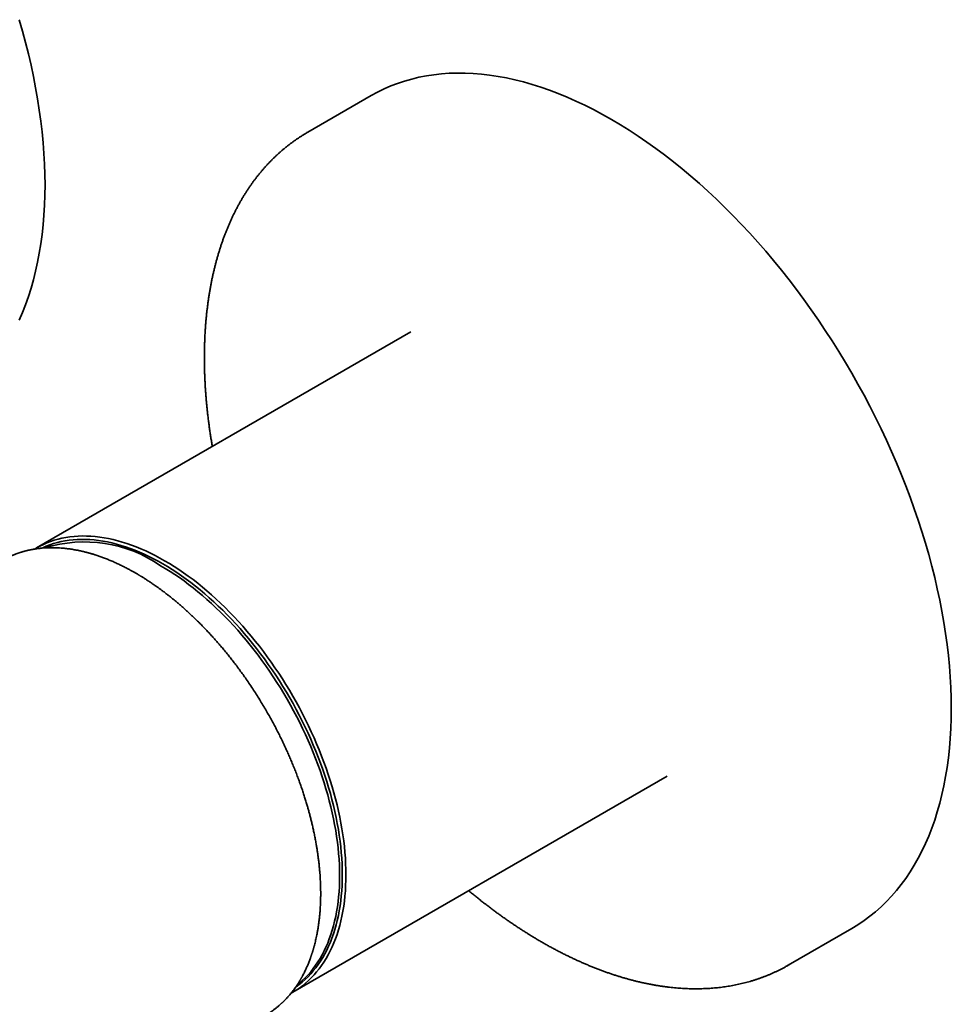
# Model space of a CAD drawing. Header units: millimetres. Extents: x 8 to 831, y 12 to 457.
# Tile 12 of 13: x 745 to 817, y 152 to 229. Entities that reach past the tile are written whole.
import ezdxf

# ---------------------------------------------------------------- set-up
doc = ezdxf.new("R2010")
doc.units = ezdxf.units.MM

msp = doc.modelspace()

# ---------------------------------------------------------------- linework, layer by layer
at = {"color": 7, "linetype": 'Continuous', "lineweight": 35}
for p, q in [((772.156, 223.102), (767.206, 220.245)), ((775.248, 204.681), (746.044, 187.822)), ((766.043, 153.18), (795.246, 170.039)), ((804.703, 155.291), (809.653, 158.149))]:
    msp.add_line(p, q, dxfattribs=at)
at = {"color": 7, "linetype": 'Continuous', "lineweight": 35, "flags": 128}
for points in [[(744.691, 205.586), (744.949, 206.182), (745.189, 206.795), (745.412, 207.425), (745.618, 208.072), (745.806, 208.735), (745.977, 209.413), (746.13, 210.106), (746.266, 210.815), (746.383, 211.537), (746.483, 212.272), (746.565, 213.021), (746.628, 213.783), (746.674, 214.557), (746.701, 215.342), (746.71, 216.138), (746.701, 216.945), (746.674, 217.762), (746.628, 218.588), (746.565, 219.423), (746.483, 220.266), (746.383, 221.117), (746.266, 221.975), (746.13, 222.839), (745.977, 223.709), (745.806, 224.585), (745.618, 225.465), (745.412, 226.35), (745.189, 227.238), (744.949, 228.128), (744.691, 229.021)], [(817.421, 175.318), (817.411, 176.125), (817.384, 176.941), (817.339, 177.768), (817.275, 178.602), (817.194, 179.446), (817.094, 180.296), (816.977, 181.154), (816.841, 182.019), (816.688, 182.889), (816.517, 183.765), (816.329, 184.645), (816.123, 185.529), (815.9, 186.417), (815.659, 187.308), (815.402, 188.201), (815.128, 189.096), (814.837, 189.991), (814.53, 190.888), (814.207, 191.784), (813.868, 192.679), (813.513, 193.573), (813.143, 194.464), (812.757, 195.354), (812.356, 196.24), (811.941, 197.122), (811.511, 197.999), (811.067, 198.872), (810.61, 199.739), (810.138, 200.599), (809.654, 201.453), (809.157, 202.3), (808.647, 203.138), (808.125, 203.968), (807.591, 204.789), (807.046, 205.6), (806.49, 206.4), (805.923, 207.19), (805.346, 207.969), (804.759, 208.735), (804.162, 209.49), (803.557, 210.231), (802.942, 210.959), (802.32, 211.673), (801.689, 212.372), (801.051, 213.057), (800.407, 213.726), (799.755, 214.38), (799.098, 215.017), (798.435, 215.637), (797.767, 216.241), (797.094, 216.826), (796.417, 217.394), (795.736, 217.943), (795.052, 218.474), (794.365, 218.986), (793.676, 219.478), (792.984, 219.95), (792.292, 220.403), (791.598, 220.835), (790.904, 221.246), (790.21, 221.636), (789.516, 222.005), (788.824, 222.352), (788.132, 222.678), (787.443, 222.982), (786.756, 223.263), (786.072, 223.523), (785.391, 223.759), (784.714, 223.973), (784.041, 224.164), (783.373, 224.332), (782.71, 224.477), (782.053, 224.599), (781.401, 224.698), (780.757, 224.773), (780.119, 224.825), (779.488, 224.853), (778.866, 224.858), (778.251, 224.839), (777.646, 224.797), (777.049, 224.732), (776.462, 224.643), (775.885, 224.531), (775.318, 224.395), (774.762, 224.237), (774.217, 224.055), (773.683, 223.851), (773.161, 223.624), (772.651, 223.374), (772.156, 223.102)], [(767.266, 220.279), (767.204, 220.244), (767.15, 220.212)], [(745.911, 187.743), (746.044, 187.822), (746.309, 187.967), (746.581, 188.1), (746.859, 188.221), (747.144, 188.33), (747.434, 188.427), (747.731, 188.512), (748.033, 188.584), (748.341, 188.644), (748.654, 188.691), (748.973, 188.726), (749.296, 188.748), (749.623, 188.758), (749.955, 188.756), (750.292, 188.741), (750.632, 188.713), (750.976, 188.673), (751.323, 188.62), (751.674, 188.555), (752.027, 188.478), (752.383, 188.388), (752.742, 188.287), (753.103, 188.172), (753.466, 188.046), (753.831, 187.908), (754.198, 187.758), (754.565, 187.596), (754.934, 187.422), (755.304, 187.237), (755.673, 187.04), (756.044, 186.832), (756.414, 186.613), (756.784, 186.382), (757.153, 186.141), (757.522, 185.889), (757.89, 185.627), (758.256, 185.354), (758.621, 185.071), (758.984, 184.778), (759.345, 184.475), (759.704, 184.162), (760.06, 183.841), (760.414, 183.51), (760.764, 183.17), (761.112, 182.821), (761.456, 182.465), (761.796, 182.099), (762.132, 181.726), (762.464, 181.346), (762.792, 180.957), (763.115, 180.562), (763.433, 180.16), (763.746, 179.751), (764.054, 179.336), (764.356, 178.914), (764.653, 178.487), (764.944, 178.055), (765.228, 177.617), (765.507, 177.174), (765.778, 176.727), (766.044, 176.276), (766.302, 175.82), (766.553, 175.361), (766.797, 174.899), (767.034, 174.434), (767.263, 173.966), (767.485, 173.495), (767.699, 173.023), (767.904, 172.548), (768.102, 172.073), (768.291, 171.596), (768.472, 171.119), (768.644, 170.641), (768.808, 170.163), (768.963, 169.685), (769.109, 169.208), (769.246, 168.732), (769.375, 168.257), (769.494, 167.783), (769.603, 167.311), (769.704, 166.842), (769.795, 166.375), (769.877, 165.911), (769.949, 165.45), (770.012, 164.992), (770.065, 164.538), (770.108, 164.089), (770.142, 163.643), (770.166, 163.203), (770.181, 162.767), (770.186, 162.337), (770.181, 161.912), (770.166, 161.493), (770.142, 161.081), (770.108, 160.675), (770.065, 160.275), (770.012, 159.883), (769.949, 159.498), (769.877, 159.12), (769.795, 158.75), (769.704, 158.388), (769.603, 158.035), (769.494, 157.69), (769.375, 157.354), (769.246, 157.027), (769.109, 156.709), (768.963, 156.4), (768.808, 156.102), (768.644, 155.813), (768.472, 155.534), (768.291, 155.265), (768.102, 155.007), (767.904, 154.76), (767.699, 154.523), (767.485, 154.297), (767.263, 154.082), (767.034, 153.879), (766.797, 153.687), (766.553, 153.507), (766.302, 153.338), (766.044, 153.181), (765.907, 153.104)], [(746.469, 187.812), (746.534, 187.842), (746.81, 187.962), (747.091, 188.07), (747.379, 188.166), (747.673, 188.25), (747.972, 188.321), (748.277, 188.381), (748.587, 188.428), (748.902, 188.462), (749.222, 188.484), (749.546, 188.494), (749.875, 188.492), (750.208, 188.477), (750.544, 188.449), (750.885, 188.41), (751.229, 188.358), (751.576, 188.293), (751.926, 188.217), (752.279, 188.128), (752.634, 188.027), (752.991, 187.914), (753.351, 187.789), (753.712, 187.652), (754.075, 187.504), (754.439, 187.343), (754.804, 187.171), (755.17, 186.988), (755.536, 186.793), (755.902, 186.587), (756.269, 186.37), (756.635, 186.142), (757.001, 185.903), (757.366, 185.654), (757.73, 185.394), (758.092, 185.124), (758.454, 184.843), (758.813, 184.553), (759.171, 184.253), (759.526, 183.944), (759.879, 183.626), (760.229, 183.298), (760.576, 182.962), (760.92, 182.617), (761.26, 182.263), (761.597, 181.902), (761.93, 181.532), (762.258, 181.155), (762.583, 180.771), (762.903, 180.38), (763.218, 179.981), (763.528, 179.577), (763.832, 179.166), (764.132, 178.748), (764.425, 178.326), (764.713, 177.897), (764.995, 177.464), (765.271, 177.026), (765.54, 176.583), (765.802, 176.136), (766.058, 175.686), (766.307, 175.231), (766.548, 174.773), (766.783, 174.313), (767.01, 173.849), (767.229, 173.384), (767.441, 172.916), (767.644, 172.446), (767.84, 171.976), (768.027, 171.504), (768.206, 171.031), (768.377, 170.558), (768.539, 170.085), (768.693, 169.612), (768.837, 169.139), (768.973, 168.668), (769.1, 168.197), (769.218, 167.729), (769.326, 167.262), (769.426, 166.797), (769.516, 166.335), (769.597, 165.875), (769.669, 165.419), (769.731, 164.966), (769.783, 164.516), (769.826, 164.071), (769.86, 163.63), (769.884, 163.194), (769.898, 162.763), (769.903, 162.337), (769.898, 161.917), (769.884, 161.502), (769.86, 161.093), (769.826, 160.691), (769.783, 160.296), (769.731, 159.907), (769.669, 159.526), (769.597, 159.152), (769.516, 158.786), (769.426, 158.428), (769.326, 158.078), (769.218, 157.737), (769.1, 157.404), (768.973, 157.08), (768.837, 156.765), (768.693, 156.46), (768.539, 156.164), (768.377, 155.878), (768.206, 155.602), (768.027, 155.336), (767.84, 155.081), (767.644, 154.835), (767.441, 154.601), (767.229, 154.378), (767.01, 154.165), (766.783, 153.964), (766.548, 153.774), (766.307, 153.595), (766.25, 153.555)], [(766.38, 153.745), (766.582, 153.91), (766.808, 154.111), (767.027, 154.323), (767.238, 154.546), (767.441, 154.78), (767.636, 155.024), (767.823, 155.279), (768.001, 155.544), (768.172, 155.819), (768.333, 156.104), (768.486, 156.399), (768.631, 156.704), (768.766, 157.018), (768.892, 157.341), (769.01, 157.673), (769.118, 158.013), (769.218, 158.362), (769.308, 158.719), (769.388, 159.084), (769.46, 159.457), (769.521, 159.837), (769.574, 160.225), (769.617, 160.619), (769.65, 161.02), (769.674, 161.428), (769.689, 161.841), (769.693, 162.26), (769.689, 162.685), (769.674, 163.115), (769.65, 163.55), (769.617, 163.99), (769.574, 164.434), (769.521, 164.882), (769.46, 165.334), (769.388, 165.789), (769.308, 166.247), (769.218, 166.708), (769.118, 167.172), (769.01, 167.637), (768.892, 168.105), (768.766, 168.574), (768.631, 169.044), (768.486, 169.515), (768.333, 169.987), (768.172, 170.459), (768.001, 170.93), (767.823, 171.402), (767.636, 171.872), (767.441, 172.342), (767.238, 172.81), (767.027, 173.277), (766.808, 173.741), (766.582, 174.203), (766.348, 174.663), (766.107, 175.119), (765.859, 175.572), (765.604, 176.022), (765.342, 176.468), (765.074, 176.909), (764.799, 177.346), (764.518, 177.778), (764.231, 178.205), (763.938, 178.627), (763.639, 179.043), (763.335, 179.453), (763.026, 179.856), (762.712, 180.253), (762.393, 180.644), (762.07, 181.027), (761.742, 181.403), (761.41, 181.771), (761.074, 182.132), (760.735, 182.484), (760.392, 182.828), (760.046, 183.164), (759.697, 183.49), (759.345, 183.808), (758.991, 184.117), (758.634, 184.416), (758.276, 184.705), (757.915, 184.984), (757.554, 185.254), (757.191, 185.513), (756.827, 185.762), (756.462, 186), (756.097, 186.227), (755.731, 186.444)], [(809.653, 158.149), (809.654, 158.15), (810.138, 158.444), (810.61, 158.761), (811.067, 159.099), (811.511, 159.459), (811.941, 159.841), (812.356, 160.243), (812.757, 160.667), (813.143, 161.11), (813.513, 161.575), (813.868, 162.059), (814.207, 162.562), (814.53, 163.085), (814.837, 163.627), (815.128, 164.187), (815.402, 164.765), (815.659, 165.361), (815.9, 165.975), (816.123, 166.605), (816.329, 167.252), (816.517, 167.914), (816.688, 168.593), (816.841, 169.286), (816.977, 169.994), (817.094, 170.716), (817.194, 171.452), (817.275, 172.201), (817.339, 172.963), (817.384, 173.736), (817.411, 174.522), (817.421, 175.318)], [(804.583, 155.223), (804.704, 155.292), (804.757, 155.323)]]:
    msp.add_lwpolyline(points, dxfattribs=at)
at = {"color": 7, "linetype": 'Continuous', "lineweight": 35}
msp.add_arc((749.79, 177.852), 10.446, 55.33503, 107.19162, dxfattribs=at)
for points, knots in [([(767.147, 220.21), (767.103, 220.184), (766.992, 220.12), (766.818, 220.013), (766.624, 219.889), (766.431, 219.762), (766.241, 219.632), (766.053, 219.497), (765.866, 219.36), (765.682, 219.219), (765.5, 219.074), (765.32, 218.926), (765.142, 218.775), (764.967, 218.62), (764.793, 218.461), (764.622, 218.299), (764.453, 218.134), (764.286, 217.965), (764.121, 217.793), (763.959, 217.618), (763.799, 217.439), (763.641, 217.257), (763.486, 217.071), (763.333, 216.882), (763.182, 216.69), (763.034, 216.495), (762.889, 216.296), (762.746, 216.094), (762.605, 215.889), (762.467, 215.68), (762.332, 215.469), (762.199, 215.254), (762.068, 215.036), (761.941, 214.814), (761.816, 214.59), (761.693, 214.363), (761.573, 214.132), (761.456, 213.899), (761.342, 213.662), (761.23, 213.423), (761.122, 213.18), (761.016, 212.935), (760.912, 212.687), (760.812, 212.436), (760.714, 212.182), (760.619, 211.925), (760.527, 211.666), (760.438, 211.404), (760.352, 211.139), (760.269, 210.871), (760.189, 210.601), (760.111, 210.328), (760.037, 210.053), (759.965, 209.775), (759.896, 209.494), (759.831, 209.211), (759.768, 208.926), (759.708, 208.638), (759.651, 208.348), (759.598, 208.056), (759.547, 207.761), (759.499, 207.464), (759.454, 207.165), (759.412, 206.864), (759.374, 206.56), (759.338, 206.255), (759.305, 205.947), (759.275, 205.637), (759.249, 205.326), (759.225, 205.012), (759.204, 204.697), (759.187, 204.379), (759.172, 204.06), (759.161, 203.739), (759.152, 203.416), (759.147, 203.091), (759.145, 202.765), (759.145, 202.436), (759.149, 202.107), (759.155, 201.775), (759.165, 201.442), (759.178, 201.108), (759.194, 200.772), (759.212, 200.435), (759.234, 200.096), (759.259, 199.756), (759.287, 199.414), (759.318, 199.071), (759.352, 198.727), (759.389, 198.382), (759.428, 198.035), (759.471, 197.687), (759.517, 197.338), (759.566, 196.988), (759.618, 196.637), (759.673, 196.285), (759.721, 195.986), (759.752, 195.805), (759.763, 195.742)], [0, 0, 0, 0, 0.006756, 0.016903, 0.027055, 0.037214, 0.047378, 0.05755, 0.067729, 0.077916, 0.088112, 0.098316, 0.108529, 0.118752, 0.128985, 0.139227, 0.149481, 0.159745, 0.17002, 0.180306, 0.190603, 0.200912, 0.211233, 0.221565, 0.231909, 0.242264, 0.252631, 0.26301, 0.2734, 0.283802, 0.294215, 0.304639, 0.315075, 0.325521, 0.335977, 0.346444, 0.356921, 0.367407, 0.377903, 0.388409, 0.398923, 0.409446, 0.419977, 0.430516, 0.441063, 0.451617, 0.462177, 0.472745, 0.483319, 0.493899, 0.504485, 0.515076, 0.525673, 0.536274, 0.54688, 0.55749, 0.568104, 0.578722, 0.589344, 0.599969, 0.610597, 0.621228, 0.631862, 0.642498, 0.653137, 0.663778, 0.674421, 0.685066, 0.695712, 0.70636, 0.71701, 0.727661, 0.738314, 0.748968, 0.759623, 0.770279, 0.780936, 0.791594, 0.802253, 0.812913, 0.823574, 0.834235, 0.844898, 0.855561, 0.866226, 0.876891, 0.887558, 0.898225, 0.908893, 0.919563, 0.930234, 0.940905, 0.951579, 0.962253, 0.972929, 0.983607, 0.994286, 1, 1, 1, 1]), ([(763.885, 151.366), (763.904, 151.377), (763.945, 151.401), (764.007, 151.439), (764.073, 151.48), (764.145, 151.525), (764.246, 151.59), (764.376, 151.677), (764.536, 151.791), (764.701, 151.916), (764.834, 152.022), (764.934, 152.106), (765, 152.163), (765.063, 152.218), (765.119, 152.269), (765.169, 152.315), (765.211, 152.355), (765.246, 152.388), (765.274, 152.415), (765.294, 152.434), (765.307, 152.447), (765.318, 152.457), (765.331, 152.47), (765.348, 152.487), (765.369, 152.508), (765.409, 152.548), (765.468, 152.608), (765.545, 152.69), (765.627, 152.778), (765.716, 152.877), (765.812, 152.989), (765.914, 153.113), (766.017, 153.242), (766.119, 153.376), (766.198, 153.486), (766.257, 153.568), (766.294, 153.622), (766.331, 153.676), (766.367, 153.73), (766.402, 153.782), (766.434, 153.832), (766.465, 153.879), (766.492, 153.922), (766.515, 153.958), (766.532, 153.987), (766.545, 154.008), (766.555, 154.025), (766.566, 154.042), (766.579, 154.063), (766.595, 154.09), (766.615, 154.124), (766.639, 154.164), (766.664, 154.208), (766.692, 154.255), (766.72, 154.306), (766.749, 154.357), (766.778, 154.409), (766.847, 154.538), (766.955, 154.746), (767.087, 155.024), (767.207, 155.297), (767.316, 155.565), (767.395, 155.774), (767.447, 155.92), (767.473, 155.996), (767.5, 156.074), (767.525, 156.15), (767.548, 156.222), (767.569, 156.286), (767.586, 156.342), (767.601, 156.389), (767.613, 156.427), (767.621, 156.456), (767.628, 156.477), (767.633, 156.495), (767.638, 156.513), (767.645, 156.536), (767.653, 156.564), (767.664, 156.602), (767.678, 156.651), (767.696, 156.714), (767.714, 156.783), (767.743, 156.891), (767.781, 157.039), (767.827, 157.231), (767.874, 157.439), (767.921, 157.665), (767.967, 157.91), (768.011, 158.165), (768.051, 158.429), (768.09, 158.721), (768.127, 159.042), (768.16, 159.393), (768.185, 159.752), (768.2, 160.039), (768.207, 160.249), (768.211, 160.377), (768.214, 160.499), (768.216, 160.61), (768.217, 160.708), (768.217, 160.795), (768.217, 160.869), (768.217, 160.931), (768.217, 160.979), (768.217, 161.014), (768.217, 161.038), (768.217, 161.058), (768.216, 161.079), (768.216, 161.107), (768.215, 161.145), (768.215, 161.192), (768.214, 161.249), (768.212, 161.316), (768.211, 161.39), (768.208, 161.468), (768.206, 161.548), (768.203, 161.63), (768.198, 161.763), (768.189, 161.952), (768.174, 162.2), (768.155, 162.464), (768.132, 162.743), (768.104, 163.035), (768.071, 163.331), (768.035, 163.625), (767.996, 163.913), (767.955, 164.197), (767.911, 164.475), (767.858, 164.783), (767.797, 165.119), (767.725, 165.481), (767.651, 165.831), (767.575, 166.17), (767.497, 166.495), (767.419, 166.806), (767.342, 167.104), (767.264, 167.389), (767.181, 167.682), (767.09, 167.99), (766.988, 168.321), (766.879, 168.664), (766.761, 169.019), (766.635, 169.384), (766.5, 169.757), (766.357, 170.14), (766.204, 170.534), (766.05, 170.917), (765.894, 171.289), (765.74, 171.648), (765.577, 172.014), (765.406, 172.387), (765.226, 172.767), (765.041, 173.145), (764.851, 173.522), (764.656, 173.897), (764.453, 174.277), (764.241, 174.662), (764.016, 175.059), (763.777, 175.469), (763.522, 175.89), (763.258, 176.315), (762.982, 176.743), (762.696, 177.174), (762.421, 177.576), (762.159, 177.948), (761.913, 178.287), (761.666, 178.62), (761.42, 178.942), (761.176, 179.254), (760.928, 179.563), (760.677, 179.87), (760.422, 180.172), (760.172, 180.463), (759.927, 180.74), (759.686, 181.006), (759.451, 181.26), (759.215, 181.511), (758.977, 181.756), (758.738, 181.997), (758.507, 182.225), (758.284, 182.44), (758.067, 182.645), (757.858, 182.839), (757.656, 183.022), (757.462, 183.194), (757.278, 183.355), (757.103, 183.505), (756.936, 183.645), (756.791, 183.765), (756.664, 183.869), (756.553, 183.958), (756.441, 184.048), (756.331, 184.134), (756.22, 184.22), (756.111, 184.304), (755.995, 184.393), (755.859, 184.494), (755.703, 184.61), (755.523, 184.74), (755.332, 184.875), (755.157, 184.997), (755, 185.103), (754.87, 185.191), (754.744, 185.273), (754.626, 185.35), (754.516, 185.42), (754.416, 185.483), (754.325, 185.54), (754.25, 185.586), (754.191, 185.623), (754.146, 185.65), (754.105, 185.675), (754.071, 185.695), (754.046, 185.71), (754.03, 185.719), (754.018, 185.726), (754.007, 185.733), (753.994, 185.741), (753.979, 185.75), (753.96, 185.761), (753.929, 185.779), (753.884, 185.806), (753.822, 185.842), (753.748, 185.884), (753.663, 185.933), (753.567, 185.987), (753.463, 186.045), (753.352, 186.106), (753.233, 186.17), (753.105, 186.237), (752.968, 186.308), (752.826, 186.38), (752.681, 186.452), (752.537, 186.522), (752.341, 186.614), (752.093, 186.726), (751.796, 186.854), (751.5, 186.974), (751.208, 187.085), (750.918, 187.189), (750.693, 187.263), (750.534, 187.314), (750.438, 187.343), (750.342, 187.372), (750.247, 187.4), (750.153, 187.426), (750.062, 187.451), (749.972, 187.475), (749.885, 187.498), (749.802, 187.519), (749.732, 187.536), (749.678, 187.549), (749.64, 187.558), (749.614, 187.564), (749.593, 187.569), (749.575, 187.573), (749.557, 187.577), (749.534, 187.582), (749.503, 187.589), (749.463, 187.598), (749.415, 187.608), (749.346, 187.623), (749.256, 187.641), (749.131, 187.666), (748.985, 187.692), (748.819, 187.72), (748.647, 187.746), (748.47, 187.769), (748.29, 187.79), (748.083, 187.811), (747.846, 187.829), (747.644, 187.839), (747.5, 187.843), (747.417, 187.845), (747.339, 187.846), (747.267, 187.846), (747.197, 187.846), (747.129, 187.845), (747.066, 187.844), (747.013, 187.843), (746.973, 187.842), (746.945, 187.841), (746.927, 187.84), (746.912, 187.84), (746.897, 187.839), (746.879, 187.838), (746.854, 187.837), (746.822, 187.836), (746.783, 187.834), (746.74, 187.832), (746.695, 187.829), (746.65, 187.826), (746.537, 187.818), (746.407, 187.806), (746.26, 187.79), (746.16, 187.778), (746.053, 187.764), (745.939, 187.747), (745.817, 187.727), (745.713, 187.708), (745.626, 187.691), (745.56, 187.678), (745.493, 187.664), (745.424, 187.649), (745.355, 187.633), (745.29, 187.617), (745.228, 187.602), (745.171, 187.587), (745.119, 187.573), (745.074, 187.561), (745.037, 187.55), (745.004, 187.541), (744.974, 187.532), (744.944, 187.524), (744.913, 187.515), (744.88, 187.504), (744.842, 187.493), (744.798, 187.479), (744.747, 187.463), (744.691, 187.444), (744.628, 187.422), (744.558, 187.398), (744.482, 187.37), (744.4, 187.339), (744.312, 187.305), (744.225, 187.27), (744.141, 187.234), (744.061, 187.199), (743.981, 187.163), (743.905, 187.127), (743.831, 187.092), (743.76, 187.057), (743.693, 187.023), (743.633, 186.991), (743.58, 186.963), (743.535, 186.939), (743.498, 186.919), (743.469, 186.903), (743.444, 186.889), (743.424, 186.877), (743.408, 186.868), (743.398, 186.862), (743.394, 186.86)], [0, 0, 0, 0, 0.001541, 0.003294, 0.00526, 0.00744, 0.009833, 0.014805, 0.020021, 0.025481, 0.031183, 0.03349, 0.035834, 0.038063, 0.040049, 0.04182, 0.043338, 0.044603, 0.045615, 0.046375, 0.046735, 0.047076, 0.047554, 0.048171, 0.048927, 0.049823, 0.052548, 0.05544, 0.058498, 0.061721, 0.06565, 0.069699, 0.073832, 0.07805, 0.082353, 0.083952, 0.085562, 0.087184, 0.088817, 0.090372, 0.091775, 0.093236, 0.094487, 0.095528, 0.096359, 0.096942, 0.097346, 0.097773, 0.098378, 0.099162, 0.100125, 0.101265, 0.102467, 0.103819, 0.105245, 0.106671, 0.108096, 0.109522, 0.117157, 0.124789, 0.131304, 0.137956, 0.144747, 0.146564, 0.14839, 0.150227, 0.15207, 0.153787, 0.155277, 0.156572, 0.157672, 0.158577, 0.159207, 0.159689, 0.160036, 0.160437, 0.160954, 0.161588, 0.162338, 0.163559, 0.165, 0.166601, 0.168241, 0.17229, 0.176541, 0.180996, 0.185994, 0.191225, 0.196671, 0.202187, 0.20774, 0.214732, 0.221782, 0.228889, 0.236053, 0.238588, 0.24112, 0.243476, 0.2456, 0.24749, 0.249121, 0.250527, 0.251709, 0.252666, 0.25325, 0.253701, 0.254019, 0.254377, 0.254909, 0.255616, 0.256496, 0.257551, 0.258842, 0.260267, 0.261728, 0.263221, 0.264748, 0.266308, 0.270651, 0.275233, 0.280053, 0.285113, 0.290505, 0.295871, 0.301124, 0.306263, 0.311289, 0.316201, 0.321001, 0.327529, 0.333836, 0.339921, 0.345785, 0.351426, 0.356751, 0.361863, 0.36676, 0.371448, 0.376904, 0.382562, 0.388421, 0.394482, 0.400744, 0.407091, 0.413632, 0.420367, 0.427297, 0.433329, 0.439501, 0.445814, 0.452266, 0.458858, 0.46559, 0.472066, 0.478666, 0.485391, 0.49224, 0.499213, 0.506746, 0.514418, 0.522231, 0.530183, 0.538276, 0.546509, 0.553076, 0.559725, 0.566299, 0.572728, 0.579009, 0.585143, 0.591668, 0.598018, 0.604193, 0.610193, 0.616018, 0.621669, 0.627145, 0.632967, 0.638577, 0.643975, 0.649163, 0.654138, 0.658987, 0.663616, 0.668026, 0.672217, 0.676188, 0.67994, 0.683473, 0.686044, 0.688484, 0.690915, 0.693589, 0.695866, 0.698299, 0.700888, 0.703632, 0.70735, 0.71132, 0.715542, 0.720015, 0.722957, 0.72588, 0.728646, 0.731256, 0.733708, 0.735854, 0.737864, 0.739737, 0.740776, 0.741768, 0.7427, 0.743463, 0.743977, 0.744334, 0.744544, 0.744763, 0.745046, 0.745394, 0.745807, 0.746283, 0.747403, 0.748769, 0.750381, 0.752241, 0.754347, 0.7567, 0.759088, 0.761686, 0.764493, 0.767511, 0.770688, 0.773867, 0.777038, 0.780201, 0.7868, 0.793361, 0.799886, 0.806374, 0.812825, 0.819238, 0.82139, 0.823537, 0.82568, 0.827819, 0.829953, 0.832033, 0.833943, 0.836082, 0.837952, 0.839551, 0.840881, 0.841579, 0.84217, 0.842655, 0.843033, 0.843361, 0.843872, 0.844589, 0.845512, 0.846633, 0.847824, 0.850253, 0.852799, 0.856429, 0.860274, 0.864284, 0.86839, 0.872591, 0.876887, 0.883011, 0.889319, 0.891339, 0.89336, 0.895255, 0.896998, 0.898588, 0.900362, 0.901899, 0.903197, 0.904258, 0.904803, 0.905254, 0.905611, 0.9059, 0.906318, 0.906929, 0.907723, 0.9087, 0.909797, 0.910901, 0.91201, 0.913123, 0.919324, 0.921709, 0.924199, 0.926894, 0.929794, 0.9329, 0.936211, 0.937873, 0.939582, 0.941339, 0.943143, 0.944986, 0.946729, 0.948317, 0.949886, 0.951269, 0.952466, 0.953476, 0.954301, 0.955115, 0.955909, 0.956727, 0.957603, 0.958651, 0.959859, 0.961243, 0.962804, 0.964542, 0.966492, 0.968626, 0.970943, 0.973444, 0.976127, 0.978364, 0.980714, 0.983098, 0.985332, 0.98741, 0.98958, 0.991547, 0.993312, 0.994873, 0.996233, 0.997211, 0.998049, 0.998746, 0.999303, 0.99972, 1, 1, 1, 1]), ([(779.762, 161.1), (779.796, 161.071), (779.918, 160.969), (780.129, 160.796), (780.394, 160.583), (780.659, 160.371), (780.925, 160.163), (781.191, 159.957), (781.458, 159.755), (781.726, 159.555), (781.994, 159.357), (782.262, 159.163), (782.531, 158.972), (782.801, 158.783), (783.07, 158.598), (783.341, 158.415), (783.611, 158.236), (783.882, 158.059), (784.153, 157.886), (784.425, 157.715), (784.696, 157.548), (784.968, 157.384), (785.24, 157.222), (785.512, 157.064), (785.785, 156.909), (786.057, 156.758), (786.33, 156.609), (786.602, 156.464), (786.875, 156.322), (787.147, 156.183), (787.42, 156.047), (787.692, 155.915), (787.964, 155.786), (788.236, 155.66), (788.508, 155.538), (788.78, 155.419), (789.052, 155.303), (789.323, 155.191), (789.594, 155.082), (789.865, 154.976), (790.136, 154.874), (790.406, 154.775), (790.676, 154.68), (790.945, 154.588), (791.214, 154.5), (791.482, 154.415), (791.75, 154.334), (792.017, 154.256), (792.284, 154.182), (792.551, 154.111), (792.816, 154.044), (793.081, 153.98), (793.346, 153.92), (793.609, 153.863), (793.872, 153.81), (794.134, 153.761), (794.396, 153.715), (794.656, 153.673), (794.916, 153.634), (795.175, 153.599), (795.433, 153.568), (795.69, 153.54), (795.946, 153.516), (796.201, 153.495), (796.455, 153.478), (796.708, 153.465), (796.96, 153.455), (797.21, 153.449), (797.46, 153.447), (797.708, 153.448), (797.956, 153.453), (798.202, 153.462), (798.447, 153.474), (798.69, 153.49), (798.933, 153.51), (799.173, 153.533), (799.413, 153.56), (799.651, 153.59), (799.888, 153.624), (800.124, 153.662), (800.357, 153.703), (800.59, 153.748), (800.821, 153.797), (801.05, 153.849), (801.278, 153.905), (801.505, 153.964), (801.729, 154.027), (801.952, 154.094), (802.174, 154.164), (802.394, 154.238), (802.612, 154.316), (802.828, 154.397), (803.043, 154.481), (803.256, 154.57), (803.467, 154.661), (803.677, 154.757), (803.884, 154.856), (804.09, 154.958), (804.294, 155.064), (804.478, 155.163), (804.593, 155.229), (804.642, 155.257)], [0, 0, 0, 0, 0.004008, 0.014187, 0.024369, 0.034553, 0.044741, 0.054931, 0.065124, 0.075319, 0.085517, 0.095717, 0.105919, 0.116123, 0.12633, 0.136538, 0.146749, 0.156961, 0.167176, 0.177392, 0.18761, 0.197829, 0.20805, 0.218273, 0.228497, 0.238722, 0.248949, 0.259177, 0.269406, 0.279636, 0.289867, 0.300099, 0.310332, 0.320566, 0.3308, 0.341035, 0.35127, 0.361506, 0.371742, 0.381978, 0.392214, 0.40245, 0.412686, 0.422921, 0.433157, 0.443391, 0.453625, 0.463859, 0.474091, 0.484322, 0.494552, 0.504781, 0.515008, 0.525233, 0.535457, 0.545678, 0.555898, 0.566115, 0.57633, 0.586542, 0.596752, 0.606958, 0.617162, 0.627363, 0.63756, 0.647754, 0.657944, 0.668131, 0.678315, 0.688494, 0.69867, 0.708842, 0.71901, 0.729174, 0.739334, 0.749491, 0.759644, 0.769793, 0.779938, 0.79008, 0.800219, 0.810354, 0.820486, 0.830616, 0.840743, 0.850868, 0.860991, 0.871112, 0.881232, 0.891351, 0.901469, 0.911588, 0.921706, 0.931825, 0.941946, 0.952068, 0.962192, 0.972319, 0.982449, 0.992582, 1, 1, 1, 1])]:
    msp.add_open_spline(points, degree=3, knots=knots, dxfattribs=at)

doc.saveas('drawing.dxf')
